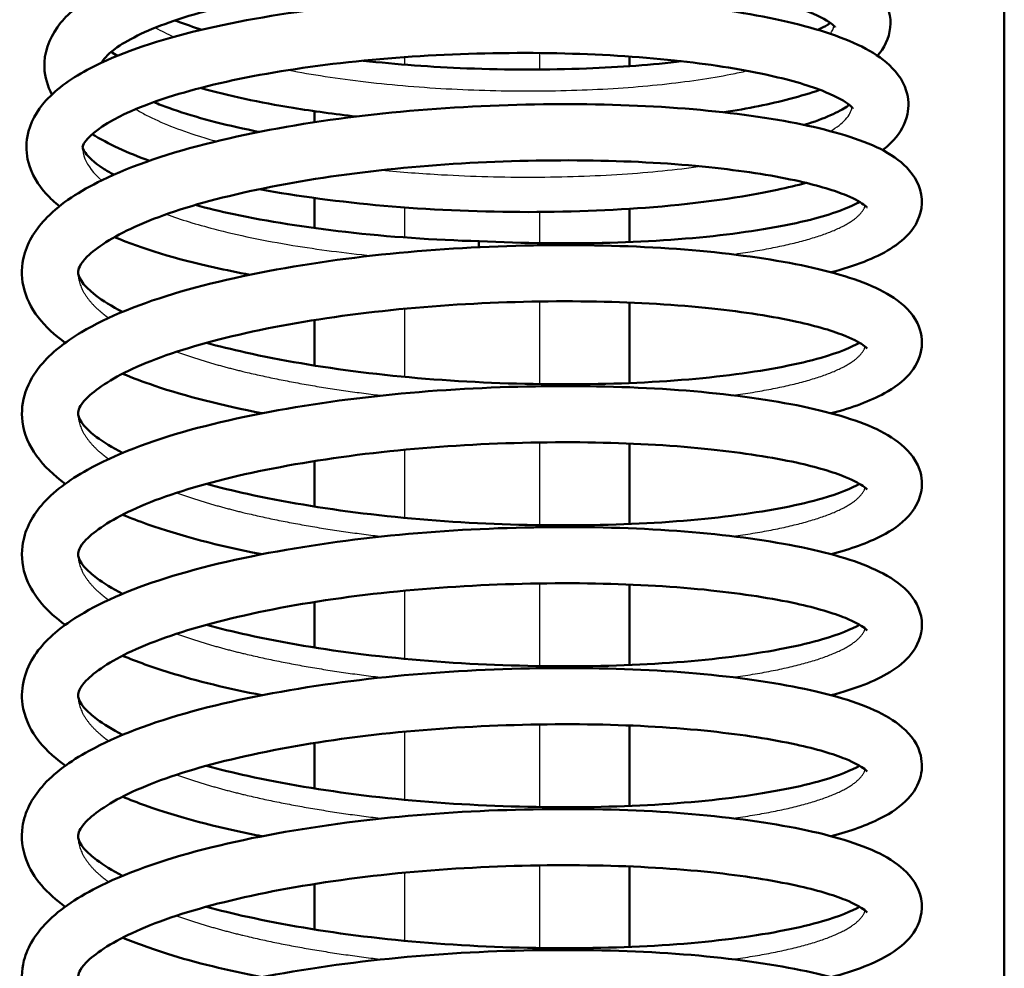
# Model space of a CAD drawing. Header units: millimetres. Extents: x 155 to 950, y -844 to 1327.
# Tile 16 of 56: x 281 to 298, y 154 to 171. Entities that reach past the tile are written whole.
import ezdxf

# ---------------------------------------------------------------- set-up
doc = ezdxf.new("R2010")
doc.units = ezdxf.units.MM
doc.header["$LTSCALE"] = 0.75
doc.layers.add('Visible', color=7, linetype='Continuous', lineweight=50)
doc.layers.add('Visible Narrow', color=7, linetype='Continuous', lineweight=25)

msp = doc.modelspace()

# ---------------------------------------------------------------- linework, layer by layer
at = {"layer": 'Visible'}
msp.add_line((298.063, 192.994, 27.422), (298.063, 89.194, 27.422), dxfattribs=at)
at = {"layer": 'Visible', "extrusion": (-0.999848, -0.004235, -0.016926)}
msp.add_arc((-165.651, -10.133, -289.304), 0.5, 142.0356, 180.0507, dxfattribs=at)
at = {"layer": 'Visible'}
for points, knots in [([(281.134, 169.983, 0.537), (281.057, 170.129, 0.843), (281.007, 170.292, 1.15), (280.988, 170.719, 1.922), (281.082, 170.974, 2.399), (281.378, 171.384, 3.338), (281.577, 171.553, 3.805), (282.2, 171.952, 4.972), (282.705, 172.163, 5.654), (283.927, 172.532, 6.824), (284.667, 172.692, 7.323), (286.202, 172.924, 7.997), (287.008, 173.005, 8.204), (288.604, 173.097, 8.345), (289.416, 173.11, 8.286), (290.952, 173.074, 7.925), (291.698, 173.024, 7.618), (293.037, 172.87, 6.8), (293.647, 172.764, 6.277), (294.674, 172.504, 5.079), (295.096, 172.351, 4.385), (295.595, 172.051, 3.273), (295.748, 171.93, 2.869), (295.969, 171.626, 2.122), (296.042, 171.44, 1.775), (296.038, 171.052, 1.088), (295.958, 170.865, 0.735), (295.836, 170.706, 0.334), (295.822, 170.689, 0.29), (295.808, 170.672, 0.246)], [5.806598, 5.806598, 5.806598, 5.806598, 5.910626, 5.910626, 6.071332, 6.071332, 6.230306, 6.230306, 6.486087, 6.486087, 6.749844, 6.749844, 6.993778, 6.993778, 7.231458, 7.231458, 7.467481, 7.467481, 7.704524, 7.704524, 7.947394, 7.947394, 8.08094, 8.08094, 8.198147, 8.198147, 8.317643, 8.317643, 8.332452, 8.332452, 8.332452, 8.332452]), ([(295.057, 171.18, 2.365), (295.057, 171.18, 2.433), (295.056, 171.182, 2.502), (295.039, 171.203, 3.066), (294.952, 171.281, 3.561), (294.644, 171.437, 4.483), (294.427, 171.52, 4.921), (293.822, 171.697, 5.846), (293.396, 171.789, 6.321), (292.384, 171.947, 7.165), (291.774, 172.012, 7.53), (290.46, 172.093, 8.064), (289.737, 172.109, 8.232), (288.283, 172.084, 8.338), (287.534, 172.042, 8.274), (286.114, 171.904, 7.921), (285.424, 171.805, 7.625), (284.205, 171.566, 6.846), (283.658, 171.421, 6.353), (282.794, 171.114, 5.246), (282.459, 170.945, 4.62), (282.109, 170.689, 3.476), (282.04, 170.596, 2.964), (282.013, 170.548, 2.449)], [12.802817, 12.802817, 12.802817, 12.802817, 12.823416, 12.823416, 12.972205, 12.972205, 13.118722, 13.118722, 13.307955, 13.307955, 13.516888, 13.516888, 13.734077, 13.734077, 13.95425, 13.95425, 14.175165, 14.175165, 14.394128, 14.394128, 14.606477, 14.606477, 14.761024, 14.761024, 14.761024, 14.761024]), ([(281.268, 167.998, -0.419), (281.182, 168.067, -0.227), (281.104, 168.14, -0.033), (280.887, 168.378, 0.566), (280.771, 168.565, 0.977), (280.676, 168.926, 1.674), (280.669, 169.088, 1.967), (280.741, 169.481, 2.71), (280.865, 169.695, 3.168), (281.229, 170.098, 4.179), (281.497, 170.284, 4.736), (282.299, 170.702, 6.021), (282.916, 170.917, 6.725), (284.319, 171.267, 7.838), (285.114, 171.409, 8.273), (286.74, 171.609, 8.829), (287.587, 171.674, 8.972), (289.25, 171.732, 8.982), (290.088, 171.727, 8.853), (291.652, 171.654, 8.348), (292.4, 171.585, 7.966), (293.723, 171.392, 7.003), (294.313, 171.267, 6.408), (295.29, 170.966, 5.069), (295.679, 170.795, 4.304), (296.122, 170.422, 3.113), (296.256, 170.258, 2.688), (296.362, 169.917, 2.018), (296.369, 169.768, 1.76), (296.304, 169.455, 1.168), (296.212, 169.302, 0.826), (296.039, 169.112, 0.298), (295.972, 169.051, 0.11), (295.898, 168.996, -0.077)], [0.954862, 0.954862, 0.954862, 0.954862, 1.021079, 1.021079, 1.159017, 1.159017, 1.258419, 1.258419, 1.41187, 1.41187, 1.603001, 1.603001, 1.88316, 1.88316, 2.150319, 2.150319, 2.402038, 2.402038, 2.649581, 2.649581, 2.895764, 2.895764, 3.143914, 3.143914, 3.401067, 3.401067, 3.541056, 3.541056, 3.629055, 3.629055, 3.74296, 3.74296, 3.805333, 3.805333, 3.805333, 3.805333]), ([(283.322, 171.3, -2.702), (283.338, 171.294, -2.724), (283.355, 171.288, -2.747), (283.503, 171.232, -2.95), (283.646, 171.183, -3.124), (283.799, 171.136, -3.289)], [11.0324437, 11.0324437, 11.0324437, 11.0324437, 11.04104679, 11.04104679, 11.10968163, 11.10968163, 11.10968163, 11.10968163]), ([(294.75, 171.133, -1.257), (294.817, 171.164, -1.074), (294.873, 171.194, -0.888), (294.938, 171.234, -0.622), (294.954, 171.245, -0.544), (294.969, 171.256, -0.465)], [12.43565815, 12.43565815, 12.43565815, 12.43565815, 12.49447608, 12.49447608, 12.51858914, 12.51858914, 12.51858914, 12.51858914]), ([(295.373, 169.736, 2.708), (295.373, 169.736, 3.076), (295.345, 169.774, 3.445), (295.187, 169.888, 4.272), (295.03, 169.972, 4.731), (294.564, 170.153, 5.698), (294.221, 170.252, 6.201), (293.355, 170.439, 7.165), (292.8, 170.526, 7.617), (291.554, 170.657, 8.353), (290.841, 170.701, 8.634), (289.366, 170.732, 8.966), (288.583, 170.718, 9.016), (287.056, 170.631, 8.873), (286.293, 170.557, 8.676), (284.896, 170.355, 8.062), (284.242, 170.226, 7.638), (283.143, 169.932, 6.624), (282.678, 169.764, 6.023), (282.021, 169.436, 4.747), (281.813, 169.266, 4.055), (281.68, 169.09, 2.872), (281.68, 169.064, 2.384), (281.68, 169.035, 1.431), (281.68, 169.011, 0.96), (281.778, 168.876, 0.023), (281.882, 168.776, -0.446), (282.099, 168.634, -1.047), (282.163, 168.597, -1.203), (282.233, 168.558, -1.355)], [17.13306, 17.13306, 17.13306, 17.13306, 17.242826, 17.242826, 17.388064, 17.388064, 17.569446, 17.569446, 17.780836, 17.780836, 18.005313, 18.005313, 18.234749, 18.234749, 18.46602, 18.46602, 18.696601, 18.696601, 18.923252, 18.923252, 19.138525, 19.138525, 19.284142, 19.284142, 19.424521, 19.424521, 19.569588, 19.569588, 19.621009, 19.621009, 19.621009, 19.621009]), ([(286.664, 170.585, -5.061), (287.259, 170.519, -5.239), (287.886, 170.473, -5.335), (289.224, 170.42, -5.355), (289.952, 170.42, -5.25), (291.232, 170.469, -4.852), (291.809, 170.513, -4.58), (292.331, 170.575, -4.238)], [11.4538472, 11.4538472, 11.4538472, 11.4538472, 11.6407174, 11.6407174, 11.8556423, 11.8556423, 12.0432372, 12.0432372, 12.0432372, 12.0432372]), ([(286.544, 169.593, -5.058), (286.157, 169.636, -4.946), (285.781, 169.687, -4.803), (284.827, 169.843, -4.345), (284.269, 169.963, -3.974), (283.776, 170.101, -3.542)], [9.5258818, 9.5258818, 9.5258818, 9.5258818, 9.6465155, 9.6465155, 9.8466838, 9.8466838, 9.8466838, 9.8466838]), ([(294.784, 170.067, -1.93), (294.62, 170.009, -2.183), (294.442, 169.956, -2.427), (293.905, 169.814, -3.077), (293.509, 169.734, -3.462), (293.075, 169.667, -3.799)], [8.5805975, 8.5805975, 8.5805975, 8.5805975, 8.6723031, 8.6723031, 8.8370257, 8.8370257, 8.8370257, 8.8370257]), ([(281.371, 165.57, -0.226), (280.995, 165.843, 0.507), (280.713, 166.173, 1.29), (280.587, 166.756, 2.39), (280.592, 166.947, 2.73), (280.706, 167.379, 3.556), (280.854, 167.606, 4.048), (281.296, 168.052, 5.149), (281.624, 168.265, 5.759), (282.557, 168.721, 7.059), (283.235, 168.951, 7.726), (284.723, 169.316, 8.745), (285.543, 169.464, 9.124), (287.211, 169.679, 9.573), (288.077, 169.75, 9.663), (289.766, 169.819, 9.567), (290.611, 169.821, 9.381), (292.176, 169.761, 8.765), (292.917, 169.696, 8.328), (294.21, 169.516, 7.257), (294.777, 169.399, 6.609), (295.705, 169.111, 5.168), (296.068, 168.95, 4.349), (296.467, 168.544, 3.115), (296.583, 168.349, 2.692), (296.61, 167.911, 1.894), (296.524, 167.702, 1.497), (296.304, 167.426, 0.748), (296.18, 167.328, 0.393), (295.762, 167.069, -0.623), (295.414, 166.937, -1.278), (294.986, 166.823, -1.874)], [112.571241, 112.571241, 112.571241, 112.571241, 112.830806, 112.830806, 112.946585, 112.946585, 113.11243, 113.11243, 113.326654, 113.326654, 113.611642, 113.611642, 113.878615, 113.878615, 114.13383, 114.13383, 114.386545, 114.386545, 114.638839, 114.638839, 114.89312, 114.89312, 115.160426, 115.160426, 115.300633, 115.300633, 115.433509, 115.433509, 115.549325, 115.549325, 115.771926, 115.771926, 115.771926, 115.771926]), ([(282.944, 169.848, -2.344), (283.029, 169.813, -2.473), (283.118, 169.779, -2.598), (283.606, 169.604, -3.229), (284.087, 169.472, -3.683), (284.685, 169.346, -4.1), (284.752, 169.332, -4.144), (284.819, 169.319, -4.187)], [15.2640196, 15.2640196, 15.2640196, 15.2640196, 15.3111756, 15.3111756, 15.5089679, 15.5089679, 15.533232, 15.533232, 15.533232, 15.533232]), ([(294.507, 169.443, -2.101), (294.865, 169.554, -1.526), (295.133, 169.68, -0.885), (295.282, 169.783, -0.15), (295.294, 169.793, -0.079), (295.305, 169.802, -0.009)], [16.6336656, 16.6336656, 16.6336656, 16.6336656, 16.8390742, 16.8390742, 16.8606874, 16.8606874, 16.8606874, 16.8606874]), ([(295.624, 167.975, 3.216), (295.624, 167.975, 3.448), (295.612, 167.99, 3.68), (295.529, 168.056, 4.346), (295.417, 168.123, 4.776), (295.054, 168.274, 5.731), (294.764, 168.363, 6.249), (294, 168.535, 7.277), (293.491, 168.616, 7.779), (292.312, 168.747, 8.643), (291.617, 168.792, 9.002), (290.147, 168.823, 9.492), (289.35, 168.81, 9.623), (287.776, 168.725, 9.631), (286.978, 168.649, 9.507), (285.491, 168.44, 9.024), (284.782, 168.305, 8.659), (283.558, 167.999, 7.74), (283.023, 167.819, 7.177), (282.212, 167.453, 5.944), (281.916, 167.256, 5.259), (281.621, 166.96, 3.888), (281.599, 166.875, 3.194), (281.599, 166.756, 1.629), (281.648, 166.616, 0.73), (282.034, 166.319, -0.462), (282.196, 166.219, -0.825), (282.39, 166.12, -1.171)], [1.243143, 1.243143, 1.243143, 1.243143, 1.312408, 1.312408, 1.445345, 1.445345, 1.622071, 1.622071, 1.833152, 1.833152, 2.062347, 2.062347, 2.29827, 2.29827, 2.535343, 2.535343, 2.771397, 2.771397, 3.003757, 3.003757, 3.227714, 3.227714, 3.433977, 3.433977, 3.698537, 3.698537, 3.820114, 3.820114, 3.820114, 3.820114]), ([(294.539, 168.412, -2.44), (294.378, 168.369, -2.638), (294.207, 168.328, -2.829), (293.399, 168.155, -3.646), (292.643, 168.049, -4.183), (291.082, 167.922, -4.915), (290.268, 167.891, -5.146), (288.647, 167.9, -5.333), (287.82, 167.937, -5.296), (286.259, 168.074, -4.974), (285.504, 168.174, -4.69), (284.822, 168.301, -4.303)], [4.084182, 4.084182, 4.084182, 4.084182, 4.161647, 4.161647, 4.432923, 4.432923, 4.680159, 4.680159, 4.922276, 4.922276, 5.16019, 5.16019, 5.16019, 5.16019]), ([(283.684, 168.02, -3.336), (283.899, 167.962, -3.537), (284.128, 167.907, -3.724), (284.967, 167.728, -4.323), (285.647, 167.62, -4.662), (287.115, 167.454, -5.129), (287.927, 167.399, -5.248), (288.728, 167.375, -5.235)], [19.8729036, 19.8729036, 19.8729036, 19.8729036, 19.9624384, 19.9624384, 20.1869697, 20.1869697, 20.4271908, 20.4271908, 20.4271908, 20.4271908]), ([(288.728, 167.375, -5.235), (289.515, 167.338, -5.214), (290.311, 167.329, -5.065), (291.797, 167.369, -4.532), (292.505, 167.42, -4.139), (293.738, 167.57, -3.17), (294.279, 167.669, -2.579), (295.059, 167.875, -1.35), (295.336, 167.987, -0.71), (295.489, 168.076, -0.047)], [0, 0, 0, 0, 0.2366344, 0.2366344, 0.4736889, 0.4736889, 0.7091918, 0.7091918, 0.9146582, 0.9146582, 0.9146582, 0.9146582]), ([(284.654, 166.78, -4.201), (284.437, 166.82, -4.078), (284.225, 166.863, -3.944), (283.343, 167.06, -3.324), (282.738, 167.242, -2.733), (282.245, 167.448, -2.08)], [0.4260293, 0.4260293, 0.4260293, 0.4260293, 0.5016934, 0.5016934, 0.7549719, 0.7549719, 0.7549719, 0.7549719]), ([(281.371, 163.064, 0.402), (281.37, 163.065, 0.404), (281.369, 163.065, 0.406), (280.967, 163.358, 1.196), (280.666, 163.727, 2.042), (280.563, 164.524, 3.521), (280.7, 164.889, 4.197), (281.12, 165.393, 5.38), (281.365, 165.584, 5.901), (282.122, 166.034, 7.157), (282.723, 166.275, 7.865), (284.108, 166.678, 9.009), (284.905, 166.846, 9.469), (286.55, 167.1, 10.068), (287.414, 167.192, 10.231), (289.114, 167.297, 10.273), (289.972, 167.316, 10.157), (291.584, 167.288, 9.67), (292.358, 167.241, 9.295), (293.733, 167.088, 8.333), (294.35, 166.984, 7.735), (295.376, 166.726, 6.382), (295.79, 166.573, 5.607), (296.27, 166.252, 4.376), (296.421, 166.114, 3.927), (296.585, 165.776, 3.187), (296.615, 165.6, 2.883), (296.558, 165.272, 2.269), (296.476, 165.128, 1.951), (296.255, 164.873, 1.228), (296.106, 164.767, 0.822), (295.677, 164.533, -0.155), (295.361, 164.417, -0.722), (294.987, 164.317, -1.246)], [107.717128, 107.717128, 107.717128, 107.717128, 107.717765, 107.717765, 107.997182, 107.997182, 108.222686, 108.222686, 108.402847, 108.402847, 108.682772, 108.682772, 108.955289, 108.955289, 109.21335, 109.21335, 109.466485, 109.466485, 109.7185, 109.7185, 109.971853, 109.971853, 110.233892, 110.233892, 110.379717, 110.379717, 110.483062, 110.483062, 110.589204, 110.589204, 110.722119, 110.722119, 110.916929, 110.916929, 110.916929, 110.916929]), ([(295.624, 165.469, 3.843), (295.624, 165.469, 4.092), (295.61, 165.486, 4.34), (295.518, 165.557, 5.021), (295.403, 165.624, 5.45), (295.03, 165.776, 6.408), (294.732, 165.866, 6.929), (293.952, 166.037, 7.957), (293.436, 166.118, 8.455), (292.244, 166.247, 9.309), (291.544, 166.289, 9.661), (290.067, 166.317, 10.136), (289.269, 166.301, 10.259), (287.694, 166.213, 10.249), (286.898, 166.134, 10.117), (285.417, 165.921, 9.617), (284.713, 165.785, 9.245), (283.501, 165.475, 8.312), (282.973, 165.294, 7.744), (282.179, 164.928, 6.502), (281.892, 164.731, 5.815), (281.618, 164.447, 4.464), (281.599, 164.367, 3.796), (281.599, 164.249, 2.24), (281.651, 164.104, 1.323), (282.047, 163.805, 0.136), (282.204, 163.709, -0.213), (282.39, 163.614, -0.544)], [5.828602, 5.828602, 5.828602, 5.828602, 5.902717, 5.902717, 6.035703, 6.035703, 6.214322, 6.214322, 6.426282, 6.426282, 6.655836, 6.655836, 6.891847, 6.891847, 7.128953, 7.128953, 7.364967, 7.364967, 7.597127, 7.597127, 7.820609, 7.820609, 8.019448, 8.019448, 8.288878, 8.288878, 8.405536, 8.405536, 8.405536, 8.405536]), ([(283.88, 165.57, -2.952), (284.1, 165.509, -3.137), (284.333, 165.452, -3.308), (285.199, 165.259, -3.865), (285.899, 165.14, -4.172), (287.374, 164.956, -4.563), (288.17, 164.892, -4.643), (289.735, 164.827, -4.554), (290.526, 164.824, -4.382), (291.994, 164.875, -3.806), (292.69, 164.931, -3.393), (293.891, 165.09, -2.389), (294.412, 165.192, -1.782), (295.114, 165.391, -0.592), (295.351, 165.492, -0.018), (295.488, 165.57, 0.576)], [4.05884, 4.05884, 4.05884, 4.05884, 4.146514, 4.146514, 4.37308, 4.37308, 4.607553, 4.607553, 4.843943, 4.843943, 5.080887, 5.080887, 5.316059, 5.316059, 5.499668, 5.499668, 5.499668, 5.499668]), ([(284.867, 164.317, -3.749), (284.166, 164.454, -3.391), (283.517, 164.618, -2.925), (282.759, 164.874, -2.191), (282.569, 164.946, -1.985), (282.39, 165.02, -1.77)], [112.0529386, 112.0529386, 112.0529386, 112.0529386, 112.2922635, 112.2922635, 112.3786778, 112.3786778, 112.3786778, 112.3786778]), ([(281.371, 160.557, 1.026), (281.051, 160.788, 1.646), (280.808, 161.052, 2.3), (280.611, 161.559, 3.305), (280.584, 161.762, 3.671), (280.643, 162.224, 4.527), (280.77, 162.471, 5.028), (281.154, 162.922, 6.092), (281.43, 163.126, 6.661), (282.249, 163.583, 7.947), (282.871, 163.821, 8.642), (284.285, 164.212, 9.748), (285.089, 164.374, 10.185), (286.743, 164.617, 10.74), (287.609, 164.703, 10.881), (289.308, 164.797, 10.883), (290.163, 164.811, 10.745), (291.762, 164.774, 10.219), (292.527, 164.721, 9.826), (293.878, 164.56, 8.831), (294.48, 164.452, 8.218), (295.478, 164.186, 6.838), (295.875, 164.03, 6.051), (296.334, 163.687, 4.81), (296.481, 163.533, 4.361), (296.601, 163.187, 3.663), (296.611, 163.033, 3.399), (296.543, 162.733, 2.827), (296.458, 162.596, 2.512), (296.227, 162.343, 1.775), (296.068, 162.235, 1.349), (295.635, 162.012, 0.397), (295.337, 161.905, -0.128), (294.988, 161.811, -0.617)], [102.861365, 102.861365, 102.861365, 102.861365, 103.080361, 103.080361, 103.204314, 103.204314, 103.372889, 103.372889, 103.569625, 103.569625, 103.85033, 103.85033, 104.12109, 104.12109, 104.378595, 104.378595, 104.631626, 104.631626, 104.883629, 104.883629, 105.137224, 105.137224, 105.400603, 105.400603, 105.54704, 105.54704, 105.63715, 105.63715, 105.741781, 105.741781, 105.881025, 105.881025, 106.062532, 106.062532, 106.062532, 106.062532]), ([(295.624, 162.963, 4.47), (295.624, 162.963, 4.722), (295.609, 162.981, 4.974), (295.516, 163.052, 5.658), (295.4, 163.119, 6.088), (295.025, 163.272, 7.046), (294.725, 163.361, 7.568), (293.941, 163.533, 8.596), (293.423, 163.614, 9.094), (292.228, 163.742, 9.945), (291.528, 163.784, 10.296), (290.049, 163.811, 10.767), (289.251, 163.795, 10.887), (287.676, 163.705, 10.874), (286.879, 163.626, 10.74), (285.4, 163.412, 10.236), (284.697, 163.275, 9.862), (283.488, 162.965, 8.926), (282.962, 162.784, 8.357), (282.171, 162.417, 7.114), (281.887, 162.221, 6.426), (281.618, 161.939, 5.08), (281.599, 161.861, 4.418), (281.599, 161.742, 2.863), (281.652, 161.596, 1.942), (282.05, 161.297, 0.756), (282.205, 161.202, 0.411), (282.39, 161.108, 0.084)], [10.414006, 10.414006, 10.414006, 10.414006, 10.489197, 10.489197, 10.622232, 10.622232, 10.801269, 10.801269, 11.013426, 11.013426, 11.243059, 11.243059, 11.479089, 11.479089, 11.716201, 11.716201, 11.952209, 11.952209, 12.184322, 12.184322, 12.407693, 12.407693, 12.604853, 12.604853, 12.875446, 12.875446, 12.990879, 12.990879, 12.990879, 12.990879]), ([(283.88, 163.064, -2.325), (284.111, 163, -2.519), (284.354, 162.94, -2.697), (285.235, 162.746, -3.256), (285.938, 162.628, -3.56), (287.416, 162.446, -3.942), (288.212, 162.383, -4.018), (289.778, 162.32, -3.92), (290.567, 162.318, -3.743), (292.032, 162.371, -3.159), (292.726, 162.429, -2.742), (293.92, 162.589, -1.731), (294.438, 162.691, -1.121), (295.125, 162.889, 0.061), (295.354, 162.988, 0.622), (295.488, 163.064, 1.203)], [8.644254, 8.644254, 8.644254, 8.644254, 8.735963, 8.735963, 8.9627, 8.9627, 9.197237, 9.197237, 9.433655, 9.433655, 9.670571, 9.670571, 9.905672, 9.905672, 10.084976, 10.084976, 10.084976, 10.084976]), ([(284.868, 161.811, -3.122), (284.858, 161.813, -3.117), (284.848, 161.815, -3.112), (284.097, 161.962, -2.725), (283.413, 162.139, -2.22), (282.68, 162.398, -1.478), (282.531, 162.455, -1.313), (282.389, 162.514, -1.143)], [107.198662, 107.198662, 107.198662, 107.198662, 107.2020418, 107.2020418, 107.4560575, 107.4560575, 107.5245174, 107.5245174, 107.5245174, 107.5245174]), ([(281.371, 158.052, 1.656), (281.362, 158.059, 1.674), (281.353, 158.065, 1.692), (281.148, 158.217, 2.101), (280.981, 158.376, 2.504), (280.729, 158.731, 3.299), (280.641, 158.93, 3.696), (280.568, 159.446, 4.653), (280.658, 159.763, 5.229), (280.985, 160.249, 6.303), (281.201, 160.444, 6.813), (281.868, 160.896, 8.048), (282.4, 161.137, 8.754), (283.684, 161.561, 9.968), (284.461, 161.744, 10.485), (286.08, 162.027, 11.191), (286.936, 162.133, 11.408), (288.636, 162.265, 11.551), (289.5, 162.296, 11.487), (291.139, 162.293, 11.096), (291.935, 162.258, 10.766), (293.368, 162.127, 9.887), (294.021, 162.031, 9.324), (295.116, 161.793, 8.036), (295.566, 161.651, 7.293), (296.099, 161.366, 6.1), (296.259, 161.255, 5.661), (296.507, 160.96, 4.84), (296.598, 160.765, 4.453), (296.598, 160.362, 3.719), (296.517, 160.176, 3.354), (296.304, 159.907, 2.628), (296.176, 159.807, 2.264), (295.756, 159.548, 1.246), (295.409, 159.418, 0.598), (294.986, 159.305, 0.007)], [98.005729, 98.005729, 98.005729, 98.005729, 98.012144, 98.012144, 98.150267, 98.150267, 98.284234, 98.284234, 98.477297, 98.477297, 98.651401, 98.651401, 98.919641, 98.919641, 99.196568, 99.196568, 99.456275, 99.456275, 99.709736, 99.709736, 99.961774, 99.961774, 100.215581, 100.215581, 100.473923, 100.473923, 100.616866, 100.616866, 100.746098, 100.746098, 100.868245, 100.868245, 100.987092, 100.987092, 101.207597, 101.207597, 101.207597, 101.207597]), ([(295.624, 160.457, 5.097), (295.624, 160.457, 5.35), (295.609, 160.475, 5.603), (295.515, 160.546, 6.288), (295.399, 160.613, 6.717), (295.023, 160.766, 7.676), (294.723, 160.856, 8.198), (293.939, 161.027, 9.226), (293.42, 161.108, 9.723), (292.224, 161.236, 10.574), (291.523, 161.278, 10.925), (290.044, 161.304, 11.395), (289.246, 161.288, 11.515), (287.671, 161.199, 11.501), (286.875, 161.12, 11.366), (285.396, 160.906, 10.861), (284.693, 160.768, 10.487), (283.485, 160.458, 9.55), (282.959, 160.277, 8.98), (282.169, 159.91, 7.737), (281.885, 159.714, 7.049), (281.618, 159.432, 5.704), (281.599, 159.355, 5.043), (281.599, 159.236, 3.489), (281.652, 159.09, 2.567), (282.051, 158.79, 1.381), (282.206, 158.696, 1.037), (282.39, 158.602, 0.71)], [14.999395, 14.999395, 14.999395, 14.999395, 15.074852, 15.074852, 15.207901, 15.207901, 15.387042, 15.387042, 15.599248, 15.599248, 15.8289, 15.8289, 16.064935, 16.064935, 16.302049, 16.302049, 16.538054, 16.538054, 16.770156, 16.770156, 16.993499, 16.993499, 17.190243, 17.190243, 17.461128, 17.461128, 17.576314, 17.576314, 17.576314, 17.576314]), ([(283.88, 160.558, -1.698), (284.113, 160.494, -1.894), (284.359, 160.433, -2.074), (285.244, 160.238, -2.634), (285.948, 160.12, -2.936), (287.426, 159.939, -3.316), (288.223, 159.876, -3.391), (289.788, 159.814, -3.291), (290.577, 159.812, -3.113), (292.041, 159.866, -2.527), (292.734, 159.924, -2.109), (293.927, 160.084, -1.096), (294.444, 160.187, -0.486), (295.127, 160.384, 0.694), (295.355, 160.482, 1.252), (295.488, 160.558, 1.829)], [13.229645, 13.229645, 13.229645, 13.229645, 13.322328, 13.322328, 13.549106, 13.549106, 13.783658, 13.783658, 14.020083, 14.020083, 14.256992, 14.256992, 14.492075, 14.492075, 14.670341, 14.670341, 14.670341, 14.670341]), ([(284.867, 159.305, -2.495), (284.27, 159.421, -2.19), (283.711, 159.557, -1.808), (282.92, 159.803, -1.106), (282.643, 159.902, -0.82), (282.39, 160.008, -0.516)], [102.3433452, 102.3433452, 102.3433452, 102.3433452, 102.5467582, 102.5467582, 102.6689649, 102.6689649, 102.6689649, 102.6689649]), ([(281.371, 155.546, 2.281), (281.044, 155.781, 2.914), (280.796, 156.053, 3.583), (280.607, 156.569, 4.6), (280.583, 156.771, 4.963), (280.649, 157.229, 5.815), (280.779, 157.473, 6.313), (281.169, 157.923, 7.38), (281.451, 158.128, 7.953), (282.282, 158.585, 9.242), (282.91, 158.822, 9.935), (284.334, 159.211, 11.032), (285.14, 159.371, 11.462), (286.795, 159.611, 12.005), (287.662, 159.695, 12.141), (289.361, 159.786, 12.131), (290.215, 159.799, 11.988), (291.81, 159.759, 11.451), (292.573, 159.705, 11.053), (293.918, 159.541, 10.05), (294.515, 159.433, 9.432), (295.505, 159.164, 8.045), (295.898, 159.007, 7.254), (296.351, 158.658, 6.012), (296.496, 158.499, 5.563), (296.603, 158.152, 4.877), (296.609, 158.004, 4.624), (296.539, 157.711, 4.062), (296.453, 157.576, 3.747), (296.218, 157.323, 3.003), (296.055, 157.215, 2.572), (295.622, 156.995, 1.627), (295.329, 156.89, 1.115), (294.987, 156.798, 0.637)], [93.150147, 93.150147, 93.150147, 93.150147, 93.37388, 93.37388, 93.496941, 93.496941, 93.664797, 93.664797, 93.863456, 93.863456, 94.144817, 94.144817, 94.415118, 94.415118, 94.672481, 94.672481, 94.925502, 94.925502, 95.177533, 95.177533, 95.431198, 95.431198, 95.694972, 95.694972, 95.841329, 95.841329, 95.927968, 95.927968, 96.032552, 96.032552, 96.173737, 96.173737, 96.351263, 96.351263, 96.351263, 96.351263]), ([(295.624, 157.95, 5.724), (295.624, 157.95, 5.978), (295.609, 157.969, 6.231), (295.515, 158.04, 6.916), (295.399, 158.108, 7.345), (295.023, 158.26, 8.303), (294.723, 158.35, 8.825), (293.938, 158.521, 9.853), (293.419, 158.602, 10.351), (292.223, 158.73, 11.202), (291.522, 158.772, 11.552), (290.047, 158.798, 12.021), (289.253, 158.782, 12.141), (287.682, 158.694, 12.129), (286.885, 158.615, 11.995), (285.405, 158.401, 11.493), (284.702, 158.264, 11.119), (283.492, 157.954, 10.184), (282.965, 157.773, 9.615), (282.173, 157.406, 8.372), (281.888, 157.21, 7.685), (281.618, 156.927, 6.337), (281.599, 156.849, 5.673), (281.599, 156.73, 4.118), (281.652, 156.584, 3.199), (282.05, 156.285, 2.012), (282.205, 156.19, 1.666), (282.39, 156.095, 1.337)], [19.58478, 19.58478, 19.58478, 19.58478, 19.660305, 19.660305, 19.793357, 19.793357, 19.972524, 19.972524, 20.184743, 20.184743, 20.4144, 20.4144, 20.649282, 20.649282, 20.886437, 20.886437, 21.122445, 21.122445, 21.354572, 21.354572, 21.577976, 21.577976, 21.775634, 21.775634, 22.04588, 22.04588, 22.161718, 22.161718, 22.161718, 22.161718]), ([(283.88, 158.052, -1.071), (284.114, 157.987, -1.267), (284.361, 157.927, -1.448), (285.246, 157.732, -2.008), (285.95, 157.614, -2.31), (287.429, 157.432, -2.69), (288.225, 157.37, -2.764), (289.791, 157.308, -2.664), (290.58, 157.306, -2.486), (292.043, 157.36, -1.898), (292.736, 157.418, -1.481), (293.929, 157.578, -0.467), (294.446, 157.681, 0.143), (295.128, 157.878, 1.323), (295.355, 157.976, 1.88), (295.488, 158.052, 2.456)], [17.815032, 17.815032, 17.815032, 17.815032, 17.907959, 17.907959, 18.134748, 18.134748, 18.369303, 18.369303, 18.60573, 18.60573, 18.842638, 18.842638, 19.077716, 19.077716, 19.25572, 19.25572, 19.25572, 19.25572]), ([(284.868, 156.798, -1.869), (284.842, 156.804, -1.855), (284.816, 156.809, -1.842), (284.051, 156.961, -1.441), (283.372, 157.139, -0.931), (282.656, 157.395, -0.197), (282.52, 157.448, -0.046), (282.389, 157.502, 0.111)], [97.4871922, 97.4871922, 97.4871922, 97.4871922, 97.4961059, 97.4961059, 97.7501808, 97.7501808, 97.8131237, 97.8131237, 97.8131237, 97.8131237]), ([(281.371, 153.04, 2.909), (280.997, 153.311, 3.637), (280.717, 153.637, 4.414), (280.588, 154.217, 5.509), (280.591, 154.409, 5.851), (280.703, 154.842, 6.678), (280.85, 155.069, 7.17), (281.288, 155.516, 8.268), (281.614, 155.729, 8.876), (282.541, 156.185, 10.176), (283.215, 156.415, 10.846), (284.701, 156.781, 11.868), (285.52, 156.93, 12.25), (287.188, 157.146, 12.705), (288.054, 157.218, 12.797), (289.743, 157.288, 12.706), (290.588, 157.291, 12.522), (292.155, 157.232, 11.911), (292.898, 157.167, 11.476), (294.194, 156.988, 10.409), (294.762, 156.872, 9.763), (295.694, 156.585, 8.325), (296.058, 156.424, 7.507), (296.461, 156.022, 6.272), (296.579, 155.828, 5.846), (296.613, 155.388, 5.041), (296.526, 155.174, 4.639), (296.304, 154.896, 3.885), (296.181, 154.799, 3.532), (295.765, 154.539, 2.517), (295.415, 154.407, 1.86), (294.986, 154.293, 1.261)], [88.295584, 88.295584, 88.295584, 88.295584, 88.553256, 88.553256, 88.669452, 88.669452, 88.83526, 88.83526, 89.048613, 89.048613, 89.333472, 89.333472, 89.600622, 89.600622, 89.855874, 89.855874, 90.108609, 90.108609, 90.360886, 90.360886, 90.615127, 90.615127, 90.882204, 90.882204, 91.023062, 91.023062, 91.157795, 91.157795, 91.273, 91.273, 91.496172, 91.496172, 91.496172, 91.496172]), ([(295.624, 155.444, 6.351), (295.624, 155.444, 6.604), (295.609, 155.463, 6.857), (295.515, 155.534, 7.541), (295.399, 155.601, 7.971), (295.024, 155.754, 8.929), (294.724, 155.844, 9.451), (293.939, 156.015, 10.479), (293.421, 156.096, 10.977), (292.226, 156.224, 11.827), (291.525, 156.266, 12.178), (290.046, 156.292, 12.649), (289.247, 156.276, 12.769), (287.673, 156.187, 12.755), (286.876, 156.108, 12.62), (285.397, 155.894, 12.116), (284.694, 155.757, 11.742), (283.486, 155.446, 10.805), (282.96, 155.265, 10.236), (282.17, 154.898, 8.992), (281.886, 154.702, 8.305), (281.618, 154.42, 6.959), (281.599, 154.342, 6.298), (281.599, 154.259, 5.198), (281.606, 154.218, 4.75), (281.708, 154.058, 3.766), (281.831, 153.932, 3.228), (282.13, 153.731, 2.465), (282.251, 153.66, 2.21), (282.39, 153.589, 1.965)], [24.17018, 24.17018, 24.17018, 24.17018, 24.245558, 24.245558, 24.378602, 24.378602, 24.557712, 24.557712, 24.769904, 24.769904, 24.99955, 24.99955, 25.235583, 25.235583, 25.472697, 25.472697, 25.708703, 25.708703, 25.940808, 25.940808, 26.16416, 26.16416, 26.361028, 26.361028, 26.49513, 26.49513, 26.661702, 26.661702, 26.748361, 26.748361, 26.748361, 26.748361]), ([(283.88, 155.546, -0.444), (284.112, 155.482, -0.639), (284.358, 155.421, -0.819), (285.241, 155.227, -1.378), (285.945, 155.108, -1.681), (287.423, 154.927, -2.062), (288.22, 154.864, -2.137), (289.785, 154.802, -2.038), (290.574, 154.8, -1.86), (292.038, 154.853, -1.274), (292.732, 154.911, -0.857), (293.925, 155.071, 0.156), (294.442, 155.174, 0.766), (295.127, 155.371, 1.946), (295.354, 155.47, 2.505), (295.488, 155.546, 3.083)], [22.40043, 22.40043, 22.40043, 22.40043, 22.492821, 22.492821, 22.719588, 22.719588, 22.954135, 22.954135, 23.190558, 23.190558, 23.42747, 23.42747, 23.662557, 23.662557, 23.841134, 23.841134, 23.841134, 23.841134]), ([(284.867, 154.293, -1.241), (284.258, 154.411, -0.929), (283.688, 154.551, -0.537), (282.901, 154.798, 0.168), (282.634, 154.894, 0.445), (282.39, 154.996, 0.738)], [92.6319951, 92.6319951, 92.6319951, 92.6319951, 92.8397098, 92.8397098, 92.9576324, 92.9576324, 92.9576324, 92.9576324]), ([(281.371, 150.534, 3.537), (280.972, 150.824, 4.32), (280.672, 151.188, 5.161), (280.561, 151.983, 6.638), (280.696, 152.352, 7.318), (281.114, 152.858, 8.502), (281.358, 153.048, 9.022), (282.111, 153.498, 10.276), (282.709, 153.739, 10.985), (284.09, 154.143, 12.133), (284.886, 154.312, 12.595), (286.53, 154.568, 13.198), (287.394, 154.66, 13.363), (289.094, 154.766, 13.41), (289.953, 154.785, 13.296), (291.565, 154.759, 12.813), (292.341, 154.712, 12.439), (293.718, 154.56, 11.482), (294.336, 154.456, 10.885), (295.366, 154.199, 9.534), (295.781, 154.047, 8.761), (296.263, 153.727, 7.531), (296.415, 153.591, 7.083), (296.583, 153.255, 6.338), (296.615, 153.077, 6.03), (296.56, 152.745, 5.412), (296.478, 152.6, 5.092), (296.258, 152.345, 4.371), (296.11, 152.239, 3.966), (295.68, 152.003, 2.987), (295.363, 151.887, 2.417), (294.987, 151.786, 1.89)], [83.441487, 83.441487, 83.441487, 83.441487, 83.719078, 83.719078, 83.945825, 83.945825, 84.125281, 84.125281, 84.404896, 84.404896, 84.677596, 84.677596, 84.935717, 84.935717, 85.188864, 85.188864, 85.440878, 85.440878, 85.694208, 85.694208, 85.956118, 85.956118, 86.10182, 86.10182, 86.206529, 86.206529, 86.31296, 86.31296, 86.445276, 86.445276, 86.641293, 86.641293, 86.641293, 86.641293])]:
    msp.add_open_spline(points, degree=3, knots=knots, dxfattribs=at)
for points in [[(282.301, 170.673, -1.767), (282.261, 170.695, -1.701), (282.222, 170.718, -1.635), (282.185, 170.741, -1.568)], [(291.399, 170.658, -57.168), (291.399, 170.602, -57.17), (291.399, 170.545, -57.172), (291.399, 170.488, -57.173)], [(285.799, 169.688, -57.195), (285.799, 169.622, -57.196), (285.799, 169.556, -57.198), (285.799, 169.49, -57.2)], [(282.867, 168.807, -2.711), (282.473, 168.948, -2.262), (282.132, 169.104, -1.766), (281.85, 169.281, -1.249)], [(285.799, 168.144, -57.227), (285.799, 167.966, -57.23), (285.799, 167.788, -57.233), (285.799, 167.609, -57.236)], [(291.399, 167.951, -57.231), (291.399, 167.754, -57.234), (291.399, 167.557, -57.237), (291.399, 167.361, -57.239)], [(291.399, 166.285, -57.25), (291.399, 165.808, -57.254), (291.399, 165.331, -57.256), (291.399, 164.854, -57.256)], [(285.799, 165.974, -57.252), (285.799, 165.704, -57.254), (285.799, 165.435, -57.255), (285.799, 165.166, -57.256)], [(291.399, 163.779, -57.253), (291.399, 163.302, -57.25), (291.399, 162.825, -57.246), (291.399, 162.348, -57.239)], [(285.799, 163.468, -57.251), (285.799, 163.198, -57.249), (285.799, 162.929, -57.246), (285.799, 162.66, -57.243)], [(291.399, 161.273, -57.222), (291.399, 160.796, -57.213), (291.399, 160.319, -57.202), (291.399, 159.842, -57.189)], [(285.799, 160.961, -57.216), (285.799, 160.692, -57.21), (285.799, 160.423, -57.204), (285.799, 160.154, -57.197)], [(291.399, 158.767, -57.157), (291.399, 158.29, -57.141), (291.399, 157.813, -57.123), (291.399, 157.336, -57.104)], [(285.799, 158.455, -57.146), (285.799, 158.186, -57.137), (285.799, 157.917, -57.127), (285.799, 157.648, -57.116)], [(291.399, 156.261, -57.056), (291.399, 155.784, -57.034), (291.399, 155.307, -57.009), (291.399, 154.83, -56.983)], [(285.799, 155.949, -57.041), (285.799, 155.68, -57.028), (285.799, 155.411, -57.014), (285.799, 155.142, -57)]]:
    msp.add_open_spline(points, degree=3, dxfattribs=at)
at = {"layer": 'Visible Narrow'}
for points in [[(282.976, 171.172, -1.521), (283.074, 171.116, -1.71), (283.183, 171.062, -1.895), (283.301, 171.008, -2.073)], [(294.971, 171.062, 0.53), (295.004, 171.109, 0.753), (295.026, 171.156, 0.976), (295.035, 171.204, 1.201)], [(287.399, 170.647, -55.574), (287.399, 170.603, -55.576), (287.399, 170.559, -55.577), (287.399, 170.515, -55.578)], [(289.799, 170.721, -55.572), (289.799, 170.623, -55.575), (289.799, 170.525, -55.578), (289.799, 170.427, -55.581)], [(287.399, 167.976, -55.637), (287.399, 167.799, -55.64), (287.399, 167.621, -55.642), (287.399, 167.443, -55.645)], [(289.799, 167.896, -55.638), (289.799, 167.711, -55.641), (289.799, 167.526, -55.644), (289.799, 167.342, -55.646)], [(289.799, 166.304, -55.657), (289.799, 165.814, -55.661), (289.799, 165.325, -55.663), (289.799, 164.836, -55.663)], [(287.399, 166.175, -55.658), (287.399, 165.771, -55.661), (287.399, 165.368, -55.663), (287.399, 164.965, -55.663)], [(287.399, 163.669, -55.659), (287.399, 163.265, -55.657), (287.399, 162.862, -55.653), (287.399, 162.459, -55.648)], [(289.799, 163.798, -55.66), (289.799, 163.308, -55.657), (289.799, 162.819, -55.653), (289.799, 162.33, -55.646)], [(289.799, 161.292, -55.629), (289.799, 160.802, -55.62), (289.799, 160.313, -55.608), (289.799, 159.824, -55.595)], [(287.399, 161.163, -55.627), (287.399, 160.759, -55.618), (287.399, 160.356, -55.609), (287.399, 159.952, -55.598)], [(289.799, 158.786, -55.563), (289.799, 158.296, -55.547), (289.799, 157.806, -55.529), (289.799, 157.317, -55.508)], [(287.399, 158.657, -55.559), (287.399, 158.253, -55.545), (287.399, 157.85, -55.53), (287.399, 157.446, -55.513)], [(287.399, 156.151, -55.456), (287.399, 155.747, -55.436), (287.399, 155.344, -55.415), (287.399, 154.94, -55.393)], [(289.799, 156.28, -55.462), (289.799, 155.79, -55.438), (289.799, 155.3, -55.413), (289.799, 154.811, -55.385)]]:
    msp.add_open_spline(points, degree=3, dxfattribs=at)
for points, knots in [([(285.338, 170.417, -3.988), (285.548, 170.377, -4.11), (285.765, 170.34, -4.221), (286.46, 170.234, -4.525), (286.958, 170.176, -4.675), (287.979, 170.092, -4.852), (288.502, 170.065, -4.88), (289.542, 170.042, -4.812), (290.058, 170.046, -4.715), (291.054, 170.083, -4.403), (291.533, 170.117, -4.187), (292.425, 170.212, -3.648), (292.837, 170.273, -3.324), (293.303, 170.364, -2.858), (293.398, 170.384, -2.756), (293.49, 170.405, -2.651)], [-0.41777263, -0.41777263, -0.41777263, -0.41777263, -0.4140625, -0.4140625, -0.40625, -0.40625, -0.3984375, -0.3984375, -0.390625, -0.390625, -0.3828125, -0.3828125, -0.375, -0.375, -0.37289414, -0.37289414, -0.37289414, -0.37289414]), ([(282.621, 169.723, -1.156), (282.68, 169.688, -1.278), (282.744, 169.653, -1.398), (283.071, 169.484, -1.972), (283.39, 169.357, -2.398), (283.855, 169.211, -2.88), (283.955, 169.181, -2.977), (284.057, 169.153, -3.07)], [-0.23639134, -0.23639134, -0.23639134, -0.23639134, -0.234375, -0.234375, -0.2265625, -0.2265625, -0.22452281, -0.22452281, -0.22452281, -0.22452281]), ([(294.971, 169.333, -0.392), (295.087, 169.4, -0.072), (295.177, 169.47, 0.256), (295.306, 169.612, 0.924), (295.344, 169.684, 1.263), (295.355, 169.756, 1.603)], [-0.161155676, -0.161155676, -0.161155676, -0.161155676, -0.15625, -0.15625, -0.151336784, -0.151336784, -0.151336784, -0.151336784]), ([(281.68, 169.049, 1.899), (281.68, 168.98, 1.658), (281.693, 168.911, 1.418), (281.772, 168.712, 0.726), (281.872, 168.583, 0.278), (282.018, 168.458, -0.157)], [-0.050320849, -0.050320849, -0.050320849, -0.050320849, -0.046875, -0.046875, -0.040337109, -0.040337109, -0.040337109, -0.040337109]), ([(286.996, 168.64, -4.618), (287.345, 168.606, -4.701), (287.701, 168.579, -4.757), (288.605, 168.528, -4.827), (289.155, 168.513, -4.804), (290.236, 168.517, -4.628), (290.766, 168.535, -4.476), (291.763, 168.601, -4.055), (292.23, 168.647, -3.789), (292.659, 168.707, -3.474)], [-0.20828203, -0.20828203, -0.20828203, -0.20828203, -0.203125, -0.203125, -0.1953125, -0.1953125, -0.1875, -0.1875, -0.17987857, -0.17987857, -0.17987857, -0.17987857]), ([(283.167, 167.854, -2.223), (283.422, 167.761, -2.534), (283.705, 167.675, -2.823), (284.44, 167.484, -3.448), (284.913, 167.385, -3.759), (285.864, 167.229, -4.232), (286.336, 167.168, -4.406), (286.821, 167.119, -4.53)], [-0.02909923, -0.02909923, -0.02909923, -0.02909923, -0.0234375, -0.0234375, -0.015625, -0.015625, -0.00874556, -0.00874556, -0.00874556, -0.00874556])]:
    msp.add_open_spline(points, degree=3, knots=knots, dxfattribs=at)
for points, weights, knots in [([(293.239, 167.142, -2.974), (294.716, 167.348, -1.678), (295.293, 167.698, 0.18), (295.544, 167.85, 0.989), (295.589, 168.008, 1.834)], [0.989154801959, 0.957267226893, 1, 0.980923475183, 0.976717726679], [-0.995304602, -0.995304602, -0.995304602, -0.991666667, -0.991666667, -0.99004264, -0.99004264, -0.99004264]), ([(281.599, 166.823, 2.508), (281.599, 166.471, 1.389), (281.981, 166.138, 0.331), (282.054, 166.073, 0.127), (282.141, 166.01, -0.071)], [0.975602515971, 0.974180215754, 1, 0.994928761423, 0.990908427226], [-0.968864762, -0.968864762, -0.968864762, -0.966666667, -0.966666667, -0.966234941, -0.966234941, -0.966234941]), ([(283.35, 165.41, -1.911), (283.901, 165.21, -2.506), (284.584, 165.048, -2.958), (285.69, 164.786, -3.691), (287.005, 164.633, -3.97)], [0.976978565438, 0.981485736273, 1, 0.970346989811, 0.976625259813], [-0.96407616, -0.96407616, -0.96407616, -0.9625, -0.9625, -0.959975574, -0.959975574, -0.959975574]), ([(293.239, 164.636, -2.347), (294.716, 164.842, -1.051), (295.293, 165.191, 0.807), (295.544, 165.344, 1.616), (295.589, 165.502, 2.461)], [0.989153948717, 0.957267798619, 1, 0.980925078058, 0.976718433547], [-0.953637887, -0.953637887, -0.953637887, -0.95, -0.95, -0.94837611, -0.94837611, -0.94837611]), ([(281.599, 164.317, 3.135), (281.599, 163.965, 2.016), (281.981, 163.631, 0.958), (282.054, 163.567, 0.754), (282.141, 163.504, 0.556)], [0.975602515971, 0.974180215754, 1, 0.994927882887, 0.990907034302], [-0.927198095, -0.927198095, -0.927198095, -0.925, -0.925, -0.924568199, -0.924568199, -0.924568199]), ([(293.24, 162.13, -1.719), (294.716, 162.336, -0.423), (295.293, 162.685, 1.434), (295.544, 162.838, 2.243), (295.589, 162.996, 3.088)], [0.989129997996, 0.957283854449, 1, 0.980925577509, 0.976718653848], [-0.911969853, -0.911969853, -0.911969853, -0.908333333, -0.908333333, -0.906709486, -0.906709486, -0.906709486]), ([(283.35, 162.904, -1.284), (283.901, 162.704, -1.879), (284.584, 162.542, -2.331), (285.69, 162.28, -3.064), (287.005, 162.127, -3.343)], [0.976978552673, 0.981485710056, 1, 0.970349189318, 0.976624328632], [-0.922409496, -0.922409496, -0.922409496, -0.920833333, -0.920833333, -0.918309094, -0.918309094, -0.918309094]), ([(281.599, 161.811, 3.762), (281.599, 161.459, 2.643), (281.981, 161.125, 1.585), (282.054, 161.061, 1.381), (282.141, 160.998, 1.183)], [0.975602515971, 0.974180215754, 1, 0.994933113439, 0.990915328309], [-0.885531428, -0.885531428, -0.885531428, -0.883333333, -0.883333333, -0.882901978, -0.882901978, -0.882901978]), ([(283.35, 160.398, -0.657), (283.901, 160.198, -1.252), (284.584, 160.036, -1.704), (285.69, 159.774, -2.437), (287.006, 159.621, -2.716)], [0.976978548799, 0.981485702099, 1, 0.970344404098, 0.976626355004], [-0.88074283, -0.88074283, -0.88074283, -0.879166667, -0.879166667, -0.87664202, -0.87664202, -0.87664202]), ([(293.239, 159.624, -1.093), (294.716, 159.83, 0.204), (295.293, 160.179, 2.061), (295.544, 160.331, 2.87), (295.589, 160.49, 3.715)], [0.989153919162, 0.957267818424, 1, 0.98092570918, 0.97671871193], [-0.870304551, -0.870304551, -0.870304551, -0.866666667, -0.866666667, -0.86504283, -0.86504283, -0.86504283]), ([(281.599, 159.305, 4.389), (281.599, 158.953, 3.27), (281.981, 158.619, 2.212), (282.054, 158.555, 2.008), (282.141, 158.492, 1.81)], [0.975602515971, 0.974180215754, 1, 0.994927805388, 0.990906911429], [-0.843864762, -0.843864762, -0.843864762, -0.841666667, -0.841666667, -0.84123486, -0.84123486, -0.84123486]), ([(283.35, 157.892, -0.03), (283.901, 157.692, -0.625), (284.584, 157.53, -1.077), (285.691, 157.268, -1.81), (287.006, 157.115, -2.089)], [0.976978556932, 0.981485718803, 1, 0.970342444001, 0.976627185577], [-0.839076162, -0.839076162, -0.839076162, -0.8375, -0.8375, -0.834975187, -0.834975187, -0.834975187]), ([(293.238, 157.118, -0.466), (294.716, 157.324, 0.83), (295.293, 157.673, 2.688), (295.544, 157.825, 3.497), (295.589, 157.984, 4.342)], [0.989162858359, 0.95726182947, 1, 0.980925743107, 0.976718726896], [-0.828638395, -0.828638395, -0.828638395, -0.825, -0.825, -0.823376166, -0.823376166, -0.823376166]), ([(281.599, 156.799, 5.016), (281.599, 156.447, 3.897), (281.981, 156.113, 2.839), (282.054, 156.049, 2.635), (282.141, 155.986, 2.437)], [0.975602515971, 0.974180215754, 1, 0.994928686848, 0.990908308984], [-0.802198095, -0.802198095, -0.802198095, -0.8, -0.8, -0.799568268, -0.799568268, -0.799568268]), ([(293.239, 154.612, 0.161), (294.716, 154.818, 1.458), (295.293, 155.167, 3.315), (295.544, 155.319, 4.124), (295.589, 155.478, 4.969)], [0.989154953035, 0.957267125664, 1, 0.980925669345, 0.976718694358], [-0.786971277, -0.786971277, -0.786971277, -0.783333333, -0.783333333, -0.781709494, -0.781709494, -0.781709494]), ([(283.35, 155.386, 0.597), (283.901, 155.186, 0.002), (284.584, 155.024, -0.45), (285.69, 154.762, -1.183), (287.005, 154.609, -1.462)], [0.976978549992, 0.981485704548, 1, 0.970346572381, 0.976625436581], [-0.797409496, -0.797409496, -0.797409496, -0.795833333, -0.795833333, -0.793308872, -0.793308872, -0.793308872])]:
    msp.add_rational_spline(points, weights, degree=2, knots=knots, dxfattribs=at)

doc.saveas('drawing.dxf')
